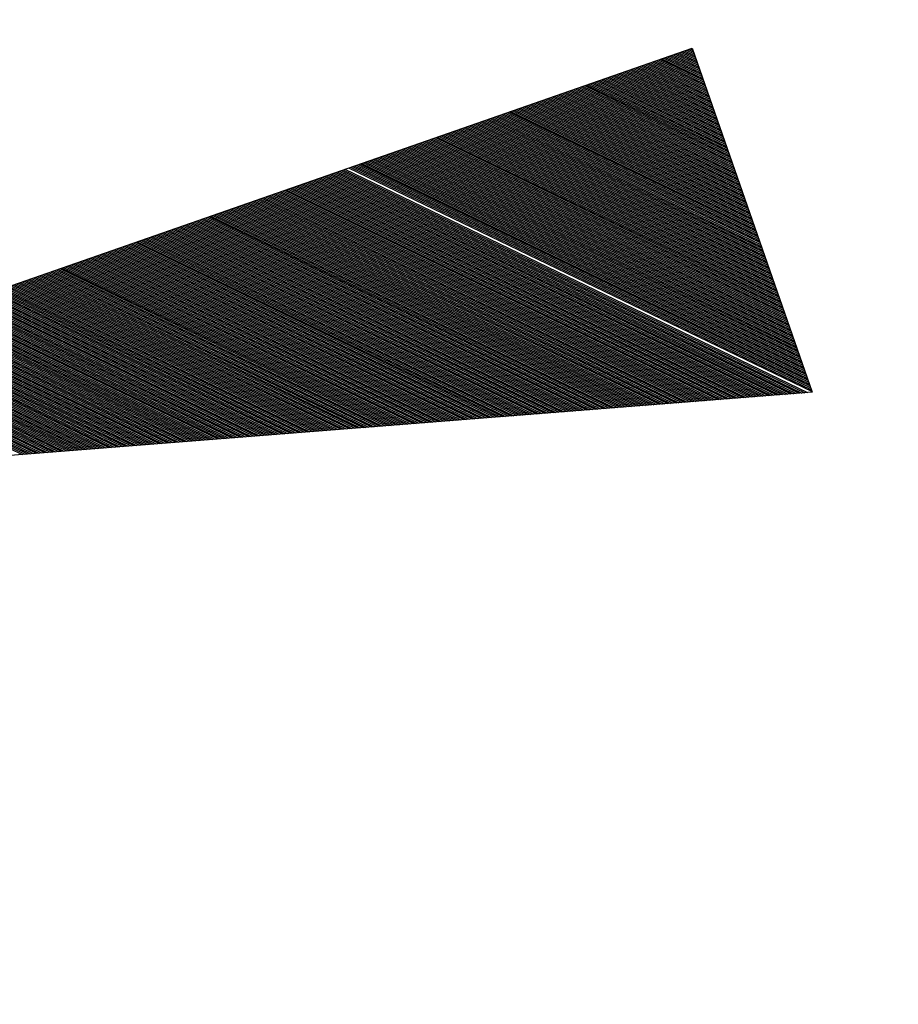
# Model space of a CAD drawing. Extents: x 447045 to 447634, y 442020 to 443192.
# Tile 74 of 82: x 447230.71 to 447234.6, y 443137.68 to 443142.04. Entities that reach past the tile are written whole.
import ezdxf

# ---------------------------------------------------------------- set-up
doc = ezdxf.new("R2010")
doc.units = 0
doc.header["$LTSCALE"] = 2
doc.header["$MEASUREMENT"] = 0
doc.linetypes.add('AUSGEZOGEN', pattern=[0])
doc.layers.get('0').update_dxf_attribs({"linetype": 'AUSGEZOGEN'})
for name, color, linetype in [('FBRTOP', 250, 'AUSGEZOGEN'), ('GEF', 1, 'AUSGEZOGEN'), ('SCHLITZRINNE', 200, 'AUSGEZOGEN')]:
    doc.layers.add(name, color=color, linetype=linetype)

# ---------------------------------------------------------------- blocks, each defined once
blk = doc.blocks.new('*X13')
at = {"color": 0}
for p, q in [((725.8266378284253, 193.8436898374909), (727.4358795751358, 195.4529315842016)), ((725.8266378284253, 193.8525286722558), (727.4270407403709, 195.4529315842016)), ((725.8266378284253, 193.8613675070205), (727.4182019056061, 195.4529315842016)), ((725.8266378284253, 193.8702063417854), (727.4093630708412, 195.4529315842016)), ((725.8266378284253, 193.8790451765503), (727.4005242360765, 195.4529315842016)), ((725.8266378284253, 193.8878840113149), (727.3916854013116, 195.4529315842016)), ((725.8266378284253, 193.89672284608), (727.3828465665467, 195.4529315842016)), ((725.8266378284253, 193.9055616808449), (727.374007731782, 195.4529315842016)), ((725.8266378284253, 193.9144005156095), (727.365168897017, 195.4529315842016)), ((725.8266378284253, 193.9232393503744), (727.3563300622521, 195.4529315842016)), ((725.8266378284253, 193.9320781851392), (727.3474912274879, 195.4529315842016)), ((725.8266378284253, 193.9409170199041), (727.3386523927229, 195.4529315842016)), ((725.8266378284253, 193.949755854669), (727.3298135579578, 195.4529315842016)), ((725.8266378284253, 193.9585946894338), (727.3209747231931, 195.4529315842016)), ((725.8266378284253, 193.9674335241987), (727.3121358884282, 195.4529315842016)), ((725.8266378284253, 193.9762723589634), (727.3032970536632, 195.4529315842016)), ((725.8266378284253, 193.9851111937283), (727.2944582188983, 195.4529315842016)), ((725.8266378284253, 193.9939500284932), (727.2856193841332, 195.4529315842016)), ((725.8266378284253, 194.002788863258), (727.2767805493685, 195.4529315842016)), ((725.8266378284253, 194.0116276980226), (727.267941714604, 195.4529315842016)), ((725.8266378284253, 194.0204665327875), (727.2591028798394, 195.4529315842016)), ((725.8266378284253, 194.0293053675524), (727.2502640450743, 195.4529315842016)), ((725.8266378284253, 194.0381442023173), (727.2414252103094, 195.4529315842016)), ((725.8266378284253, 194.0469830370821), (727.2325863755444, 195.4529315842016)), ((725.8266378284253, 194.055821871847), (727.2237475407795, 195.4529315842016)), ((725.8266378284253, 194.0646607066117), (727.2149087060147, 195.4529315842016)), ((725.8266378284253, 194.0734995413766), (727.2060698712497, 195.4529315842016)), ((725.8266378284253, 194.0823383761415), (727.1972310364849, 195.4529315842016)), ((725.8266378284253, 194.0911772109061), (727.1883922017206, 195.4529315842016)), ((725.8266378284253, 194.1000160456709), (727.1795533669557, 195.4529315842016)), ((725.8266378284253, 194.1088548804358), (727.1707145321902, 195.4529315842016)), ((725.8266378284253, 194.1176937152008), (727.1618756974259, 195.4529315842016)), ((725.8266378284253, 194.1265325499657), (727.1530368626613, 195.4529315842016)), ((725.8266378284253, 194.1353713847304), (727.1441980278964, 195.4529315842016)), ((725.8266378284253, 194.1442102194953), (727.1353591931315, 195.4529315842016)), ((725.8266378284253, 194.15304905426), (727.1265203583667, 195.4529315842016)), ((725.8266378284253, 194.1618878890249), (727.1176815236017, 195.4529315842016)), ((725.8266378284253, 194.1707267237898), (727.1088426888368, 195.4529315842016)), ((725.8266378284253, 194.1795655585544), (727.1000038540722, 195.4529315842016)), ((725.8266378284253, 194.1884043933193), (727.0911650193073, 195.4529315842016)), ((725.8266378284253, 194.1972432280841), (727.0823261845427, 195.4529315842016)), ((725.8266378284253, 194.2060820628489), (727.0734873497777, 195.4529315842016)), ((725.8266378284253, 194.2149208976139), (727.0646485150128, 195.4529315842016)), ((725.8266378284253, 194.2237597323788), (727.055809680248, 195.4529315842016)), ((725.8266378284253, 194.2325985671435), (727.0469708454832, 195.4529315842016)), ((725.8266378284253, 194.2414374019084), (727.0381320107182, 195.4529315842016)), ((725.8266378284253, 194.2502762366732), (727.0292931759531, 195.4529315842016)), ((725.8266378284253, 194.2591150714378), (727.0204543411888, 195.4529315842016)), ((725.8266378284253, 194.2679539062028), (727.0116155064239, 195.4529315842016)), ((725.8266378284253, 194.2767927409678), (727.0027766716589, 195.4529315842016)), ((725.8266378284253, 194.2856315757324), (726.9939378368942, 195.4529315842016)), ((725.8266378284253, 194.2944704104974), (726.9850990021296, 195.4529315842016)), ((725.8266378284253, 194.3033092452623), (726.9762601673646, 195.4529315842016)), ((725.8266378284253, 194.312148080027), (726.9674213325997, 195.4529315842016)), ((725.8266378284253, 194.3209869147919), (726.9585824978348, 195.4529315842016)), ((725.8266378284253, 194.3298257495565), (726.9497436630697, 195.4529315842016)), ((725.8266378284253, 194.3386645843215), (726.9409048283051, 195.4529315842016)), ((725.8266378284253, 194.3475034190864), (726.93206599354, 195.4529315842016)), ((725.8266378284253, 194.3563422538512), (726.9232271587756, 195.4529315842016)), ((725.8266378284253, 194.3651810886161), (726.9143883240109, 195.4529315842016)), ((725.8266378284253, 194.3740199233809), (726.9055494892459, 195.4529315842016)), ((725.8266378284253, 194.3828587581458), (726.8967106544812, 195.4529315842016)), ((725.8266378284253, 194.3916975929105), (726.8878718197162, 195.4529315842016)), ((725.8266378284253, 194.4005364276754), (726.8790329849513, 195.4529315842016)), ((725.8266378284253, 194.4093752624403), (726.8701941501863, 195.4529315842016)), ((725.8266378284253, 194.4182140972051), (726.8613553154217, 195.4529315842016)), ((725.8266378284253, 194.4270529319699), (726.8525164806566, 195.4529315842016)), ((725.8266378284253, 194.4358917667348), (726.8436776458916, 195.4529315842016)), ((725.8266378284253, 194.4447306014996), (726.834838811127, 195.4529315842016)), ((725.8266378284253, 194.4535694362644), (726.8259999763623, 195.4529315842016)), ((725.8266378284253, 194.4624082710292), (726.8171611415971, 195.4529315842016)), ((725.8266378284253, 194.4712471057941), (726.8083223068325, 195.4529315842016)), ((725.8266378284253, 194.4800859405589), (726.799483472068, 195.4529315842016)), ((725.8266378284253, 194.4889247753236), (726.790644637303, 195.4529315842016)), ((725.8266378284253, 194.4977636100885), (726.7818058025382, 195.4529315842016)), ((725.8266378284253, 194.5066024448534), (726.7729669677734, 195.4529315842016)), ((725.8266378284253, 194.5154412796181), (726.7641281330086, 195.4529315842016)), ((725.8266378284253, 194.524280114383), (726.7552892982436, 195.4529315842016)), ((725.8266378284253, 194.5331189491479), (726.7464504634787, 195.4529315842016)), ((725.8266378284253, 194.5419577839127), (726.7376116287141, 195.4529315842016)), ((725.8266378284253, 194.5507966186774), (726.7287727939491, 195.4529315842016)), ((725.8266378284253, 194.5596354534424), (726.7199339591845, 195.4529315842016)), ((725.8266378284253, 194.568474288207), (726.7110951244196, 195.4529315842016)), ((725.8266378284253, 194.5773131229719), (726.7022562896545, 195.4529315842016)), ((725.8266378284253, 194.5861519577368), (726.6934174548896, 195.4529315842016)), ((725.8266378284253, 194.5949907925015), (726.6845786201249, 195.4529315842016)), ((725.8266378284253, 194.6038296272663), (726.6757397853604, 195.4529315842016)), ((725.8266378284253, 194.6126684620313), (726.6669009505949, 195.4529315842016)), ((725.8266378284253, 194.6215072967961), (726.6580621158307, 195.4529315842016)), ((725.8266378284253, 194.630346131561), (726.6492232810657, 195.4529315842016)), ((725.8266378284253, 194.6391849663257), (726.6403844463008, 195.4529315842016)), ((725.8266378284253, 194.6480238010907), (726.6315456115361, 195.4529315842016)), ((725.8266378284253, 194.6568626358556), (726.6227067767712, 195.4529315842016)), ((725.8266378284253, 194.6657014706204), (726.6138679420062, 195.4529315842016)), ((725.8266378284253, 194.6745403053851), (726.6050291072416, 195.4529315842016)), ((725.8266378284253, 194.6833791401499), (726.5961902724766, 195.4529315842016)), ((725.8266378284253, 194.6922179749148), (726.587351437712, 195.4529315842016)), ((725.8266378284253, 194.7010568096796), (726.578512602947, 195.4529315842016)), ((725.8266378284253, 194.7098956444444), (726.569673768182, 195.4529315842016)), ((725.8266378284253, 194.7187344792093), (726.5608349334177, 195.4529315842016)), ((725.8266378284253, 194.727573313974), (726.5519960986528, 195.4529315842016)), ((725.8266378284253, 194.7364121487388), (726.5431572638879, 195.4529315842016)), ((725.8266378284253, 194.7452509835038), (726.5343184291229, 195.4529315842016)), ((725.8266378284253, 194.7540898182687), (726.5254795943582, 195.4529315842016)), ((725.8266378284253, 194.7629286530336), (726.5166407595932, 195.4529315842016)), ((725.8266378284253, 194.7717674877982), (726.5078019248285, 195.4529315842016)), ((725.8266378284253, 194.7806063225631), (726.4989630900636, 195.4529315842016)), ((725.8266378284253, 194.789445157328), (726.4901242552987, 195.4529315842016)), ((725.8266378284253, 194.7982839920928), (726.481285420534, 195.4529315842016)), ((725.8266378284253, 194.8071228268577), (726.4724465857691, 195.4529315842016)), ((725.8266378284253, 194.8159616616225), (726.4636077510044, 195.4529315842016)), ((725.8266378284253, 194.8248004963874), (726.4547689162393, 195.4529315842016)), ((725.8266378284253, 194.8336393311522), (726.4459300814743, 195.4529315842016)), ((725.8266378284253, 194.842478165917), (726.4370912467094, 195.4529315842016)), ((725.8266378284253, 194.8513170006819), (726.4282524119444, 195.4529315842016)), ((725.8266378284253, 194.8601558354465), (726.4194135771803, 195.4529315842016)), ((725.8266378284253, 194.8689946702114), (726.4105747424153, 195.4529315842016)), ((725.8266378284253, 194.8778335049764), (726.4017359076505, 195.4529315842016)), ((725.8266378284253, 194.8866723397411), (726.3928970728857, 195.4529315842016)), ((725.8266378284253, 194.895511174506), (726.3840582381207, 195.4529315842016)), ((725.8266378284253, 194.9043500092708), (726.375219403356, 195.4529315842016)), ((725.8266378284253, 194.9131888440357), (726.366380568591, 195.4529315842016)), ((725.8266378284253, 194.9220276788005), (726.3575417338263, 195.4529315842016)), ((725.8266378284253, 194.9308665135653), (726.3487028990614, 195.4529315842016)), ((725.8266378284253, 194.9397053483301), (726.3398640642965, 195.4529315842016)), ((725.8266378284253, 194.948544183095), (726.3310252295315, 195.4529315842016)), ((725.8266378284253, 194.9573830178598), (726.3221863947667, 195.4529315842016)), ((725.8266378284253, 194.9662218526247), (726.3133475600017, 195.4529315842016)), ((725.8266378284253, 194.9750606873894), (726.3045087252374, 195.4529315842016)), ((725.8266378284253, 194.9838995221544), (726.2956698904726, 195.4529315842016)), ((725.8266378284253, 194.9927383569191), (726.2868310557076, 195.4529315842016)), ((725.8266378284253, 195.001577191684), (726.2779922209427, 195.4529315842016)), ((725.8266378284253, 195.0104160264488), (726.2691533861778, 195.4529315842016)), ((725.8266378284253, 195.0192548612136), (726.2603145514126, 195.4529315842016)), ((725.8266378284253, 195.0280936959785), (726.251475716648, 195.4529315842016)), ((725.8266378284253, 195.0369325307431), (726.2426368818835, 195.4529315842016)), ((725.8266378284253, 195.045771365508), (726.2337980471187, 195.4529315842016)), ((725.8266378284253, 195.054610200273), (726.2249592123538, 195.4529315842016)), ((725.8266378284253, 195.0634490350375), (726.2161203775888, 195.4529315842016)), ((725.8266378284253, 195.0722878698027), (726.2072815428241, 195.4529315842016)), ((725.8266378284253, 195.0811267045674), (726.1984427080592, 195.4529315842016)), ((725.8266378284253, 195.0899655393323), (726.1896038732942, 195.4529315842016)), ((725.8266378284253, 195.0988043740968), (726.1807650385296, 195.4529315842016)), ((725.8266378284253, 195.1076432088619), (726.1719262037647, 195.4529315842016)), ((725.8266378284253, 195.1164820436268), (726.163087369, 195.4529315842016)), ((725.8266378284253, 195.1253208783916), (726.1542485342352, 195.4529315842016)), ((725.8266378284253, 195.1341597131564), (726.1454096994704, 195.4529315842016)), ((725.8266378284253, 195.1429985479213), (726.1365708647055, 195.4529315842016)), ((725.8266378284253, 195.151837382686), (726.1277320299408, 195.4529315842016)), ((725.8266378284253, 195.1606762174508), (726.1188931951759, 195.4529315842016)), ((725.8266378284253, 195.1695150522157), (726.110054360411, 195.4529315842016)), ((725.8266378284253, 195.1783538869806), (726.1012155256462, 195.4529315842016)), ((725.8266378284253, 195.1871927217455), (726.0923766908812, 195.4529315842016)), ((725.8266378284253, 195.1960315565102), (726.0835378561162, 195.4529315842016)), ((725.8266378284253, 195.2048703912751), (726.0746990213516, 195.4529315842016)), ((725.8266378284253, 195.2137092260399), (726.0658601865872, 195.4529315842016)), ((725.8266378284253, 195.2225480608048), (726.0570213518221, 195.4529315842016)), ((725.8266378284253, 195.2313868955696), (726.0481825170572, 195.4529315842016)), ((725.8266378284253, 195.2402257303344), (726.0393436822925, 195.4529315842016)), ((725.8266378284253, 195.2490645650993), (726.0305048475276, 195.4529315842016)), ((725.8266378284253, 195.257903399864), (726.0216660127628, 195.4529315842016)), ((725.8266378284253, 195.2667422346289), (726.0128271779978, 195.4529315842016)), ((725.8266378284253, 195.2755810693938), (726.0039883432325, 195.4529315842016)), ((725.8266378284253, 195.2844199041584), (725.9951495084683, 195.4529315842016)), ((725.8266378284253, 195.2932587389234), (725.9863106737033, 195.4529315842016)), ((725.8266378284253, 195.3020975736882), (725.9774718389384, 195.4529315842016)), ((725.8266378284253, 195.3109364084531), (725.9686330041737, 195.4529315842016)), ((725.8266378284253, 195.319775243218), (725.9597941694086, 195.4529315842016)), ((725.8266378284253, 195.3286140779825), (725.950955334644, 195.4529315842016)), ((725.8266378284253, 195.3374529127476), (725.942116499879, 195.4529315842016)), ((725.8266378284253, 195.3462917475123), (725.9332776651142, 195.4529315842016)), ((725.8266378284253, 195.3551305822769), (725.9244388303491, 195.4529315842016)), ((725.8266378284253, 195.3639694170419), (725.9155999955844, 195.4529315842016)), ((725.8266378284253, 195.3728082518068), (725.9067611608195, 195.4529315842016)), ((725.8266378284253, 195.3816470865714), (725.8979223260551, 195.4529315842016)), ((725.8266378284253, 195.3904859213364), (725.8890834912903, 195.4529315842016)), ((725.8266378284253, 195.3993247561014), (725.8802446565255, 195.4529315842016)), ((725.8266378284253, 195.4081635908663), (725.8714058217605, 195.4529315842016)), ((725.8266378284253, 195.4170024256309), (725.8625669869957, 195.4529315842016)), ((725.8266378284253, 195.4258412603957), (725.8537281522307, 195.4529315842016)), ((725.8266378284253, 195.4346800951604), (725.8448893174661, 195.4529315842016)), ((725.8266378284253, 195.4435189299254), (725.8360504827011, 195.4529315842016)), ((725.8266378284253, 193.8260121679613), (727.4332785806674, 195.4326529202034)), ((725.8266378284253, 193.8171733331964), (727.4301253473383, 195.4206608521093)), ((725.8266378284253, 193.8083344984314), (727.4269721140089, 195.4086687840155)), ((725.8266378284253, 193.7994956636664), (727.4238188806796, 195.3966767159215)), ((725.8266378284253, 193.790656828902), (727.4206656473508, 195.3846846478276)), ((725.8266378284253, 193.7818179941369), (727.4175124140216, 195.3726925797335)), ((725.8266378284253, 193.7729791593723), (727.4143591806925, 195.3607005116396)), ((725.8266378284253, 193.7641403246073), (727.4112059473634, 195.3487084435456)), ((725.8266378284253, 193.7553014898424), (727.4080527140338, 195.3367163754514)), ((725.8266378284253, 193.7464626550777), (727.4048994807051, 195.3247243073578)), ((725.8266378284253, 193.7376238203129), (727.401746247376, 195.3127322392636)), ((725.8266378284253, 193.7287849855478), (727.3985930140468, 195.3007401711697)), ((725.8266378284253, 193.7199461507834), (727.3954397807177, 195.2887481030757)), ((725.8266378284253, 193.7111073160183), (727.3922865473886, 195.2767560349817)), ((725.8266378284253, 193.7022684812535), (727.3891333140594, 195.2647639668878)), ((725.8266378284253, 193.6934296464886), (727.3859800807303, 195.2527718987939)), ((725.8266378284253, 193.684590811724), (727.3828268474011, 195.2407798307)), ((725.8266378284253, 193.6757519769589), (727.3796736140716, 195.228787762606)), ((725.8266378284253, 193.6669131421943), (727.3765203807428, 195.2167956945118)), ((725.8266378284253, 193.6580743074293), (727.3733671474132, 195.204803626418)), ((725.8266378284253, 193.6492354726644), (727.3702139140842, 195.192811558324)), ((725.8266378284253, 193.6403966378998), (727.3670606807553, 195.1808194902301)), ((725.8266378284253, 193.6315578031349), (727.3639074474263, 195.1688274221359)), ((725.8266378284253, 193.62271896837), (727.3607542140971, 195.1568353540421)), ((725.8266378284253, 193.6138801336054), (727.357600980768, 195.144843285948)), ((725.8266378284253, 193.6050412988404), (727.3544477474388, 195.132851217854)), ((725.8266378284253, 193.5962024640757), (727.3512945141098, 195.1208591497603)), ((725.8266378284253, 193.5873636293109), (727.3481412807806, 195.1088670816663)), ((725.8266378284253, 193.578524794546), (727.3449880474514, 195.0968750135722)), ((725.8266378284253, 193.5696859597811), (727.3418348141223, 195.0848829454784)), ((725.8266378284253, 193.5608471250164), (727.3386815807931, 195.0728908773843)), ((725.8266378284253, 193.5520082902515), (727.3355283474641, 195.0608988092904)), ((725.8266378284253, 193.5431694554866), (727.3323751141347, 195.0489067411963)), ((725.8266378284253, 193.5343306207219), (727.3292218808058, 195.0369146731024)), ((725.8266378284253, 193.5254917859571), (727.3260686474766, 195.0249226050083)), ((725.8266378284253, 193.5166529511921), (727.3229154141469, 195.0129305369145)), ((725.8266378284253, 193.5078141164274), (727.3197621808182, 195.0009384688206)), ((725.8266378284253, 193.4989752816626), (727.3166089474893, 194.9889464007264)), ((725.8266378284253, 193.4901364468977), (727.3134557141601, 194.9769543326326)), ((725.8266378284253, 193.4812976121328), (727.3103024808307, 194.9649622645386)), ((725.8266378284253, 193.472458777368), (727.3071492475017, 194.9529701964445)), ((725.8266378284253, 193.4636199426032), (727.3039960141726, 194.9409781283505)), ((725.8266378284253, 193.4547811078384), (727.3008427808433, 194.9289860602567)), ((725.8266378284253, 193.4459422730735), (727.2976895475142, 194.9169939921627)), ((725.8266378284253, 193.4371034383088), (727.294536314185, 194.9050019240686)), ((725.8266378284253, 193.4282646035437), (727.2913830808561, 194.8930098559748)), ((725.8266378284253, 193.4194257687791), (727.2882298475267, 194.8810177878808)), ((725.8266378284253, 193.4105869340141), (727.2850766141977, 194.8690257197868)), ((725.8266378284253, 193.4017480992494), (727.2819233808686, 194.8570336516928)), ((725.8266378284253, 193.3929092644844), (727.2787701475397, 194.845041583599)), ((725.8266378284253, 193.3840704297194), (727.2756169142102, 194.8330495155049)), ((725.8266378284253, 193.3752315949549), (727.2724636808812, 194.8210574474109)), ((725.8266378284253, 193.3663927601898), (727.2693104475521, 194.809065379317)), ((725.8266378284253, 193.3575539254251), (727.2661572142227, 194.7970733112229)), ((725.8266378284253, 193.3487150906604), (727.2630039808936, 194.785081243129)), ((725.8266378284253, 193.3398762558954), (727.2598507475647, 194.7730891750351)), ((725.8266378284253, 193.3310374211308), (727.2566975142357, 194.7610971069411)), ((725.8266378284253, 193.3221985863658), (727.2535442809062, 194.7491050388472)), ((725.8266378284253, 193.3133597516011), (727.2503910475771, 194.737112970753)), ((725.8266378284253, 193.3045209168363), (727.2472378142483, 194.7251209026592)), ((725.8266378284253, 193.2956820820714), (727.2440845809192, 194.713128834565)), ((725.8266378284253, 193.2868432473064), (727.2409313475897, 194.7011367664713)), ((725.8266378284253, 193.2780044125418), (727.2377781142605, 194.6891446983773)), ((725.8266378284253, 193.2691655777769), (727.2346248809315, 194.6771526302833)), ((725.8266378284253, 193.2603267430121), (727.2314716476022, 194.6651605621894)), ((725.8266378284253, 193.2514879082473), (727.2283184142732, 194.6531684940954)), ((725.8266378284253, 193.2426490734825), (727.225165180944, 194.6411764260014)), ((725.8266378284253, 193.2338102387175), (727.2220119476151, 194.6291843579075)), ((725.8266378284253, 193.2249714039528), (727.218858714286, 194.6171922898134)), ((725.8266378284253, 193.216132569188), (727.2157054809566, 194.6052002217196)), ((725.8266378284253, 193.2072937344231), (727.2125522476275, 194.5932081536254)), ((725.8266378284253, 193.1984548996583), (727.2093990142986, 194.5812160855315)), ((725.8266378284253, 193.1896160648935), (727.2062457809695, 194.5692240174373)), ((725.8266378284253, 193.1807772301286), (727.20309254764, 194.5572319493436)), ((725.8266378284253, 193.1719383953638), (727.1999393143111, 194.5452398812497)), ((725.8266378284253, 193.163099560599), (727.196786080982, 194.5332478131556)), ((725.8266378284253, 193.1542607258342), (727.1936328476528, 194.5212557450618)), ((725.8266378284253, 193.1454218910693), (727.1904796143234, 194.5092636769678)), ((725.8266378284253, 193.1365830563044), (727.1873263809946, 194.4972716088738)), ((725.8266378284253, 193.1277442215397), (727.1841731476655, 194.4852795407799)), ((725.8266378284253, 193.1189053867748), (727.1810199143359, 194.4732874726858)), ((725.8266378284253, 193.11006655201), (727.1778666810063, 194.4612954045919)), ((725.8266378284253, 193.1012277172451), (727.1747134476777, 194.4493033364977)), ((725.8266378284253, 193.0923888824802), (727.1715602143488, 194.4373112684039)), ((725.8266378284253, 193.0835500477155), (727.1684069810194, 194.42531920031)), ((725.8266378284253, 193.0747112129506), (727.1652537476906, 194.413327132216)), ((725.8266378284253, 193.0658723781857), (727.1621005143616, 194.401335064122)), ((725.8266378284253, 193.0570335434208), (727.1589472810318, 194.3893429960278)), ((725.8266378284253, 193.048194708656), (727.1557940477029, 194.3773509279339)), ((725.8266378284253, 193.0393558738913), (727.1526408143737, 194.3653588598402)), ((725.8266378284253, 193.0305170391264), (727.149487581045, 194.3533667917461)), ((725.8266378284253, 193.0216782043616), (727.1463343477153, 194.3413747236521)), ((725.8266378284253, 193.0128393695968), (727.1431811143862, 194.329382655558)), ((725.8266378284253, 193.0040005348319), (727.1400278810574, 194.3173905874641)), ((725.8266378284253, 192.995161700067), (727.1368746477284, 194.3053985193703)), ((725.8266378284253, 192.9863228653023), (727.1337214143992, 194.2934064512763)), ((725.8266378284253, 192.9774840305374), (727.1305681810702, 194.2814143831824)), ((725.8266378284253, 192.9686451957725), (727.1274149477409, 194.2694223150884)), ((725.8266378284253, 192.9598063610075), (727.1242617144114, 194.2574302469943)), ((725.8266378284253, 192.9509675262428), (727.1211084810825, 194.2454381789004)), ((725.8266378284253, 192.9421286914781), (727.1179552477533, 194.2334461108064)), ((725.8266378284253, 192.9332898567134), (727.1148020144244, 194.2214540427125)), ((725.8266378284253, 192.9244510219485), (727.1116487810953, 194.2094619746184)), ((725.8266378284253, 192.9156121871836), (727.1084955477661, 194.1974699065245)), ((725.8266378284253, 192.9067733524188), (727.1053423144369, 194.1854778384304)), ((725.8266378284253, 192.8979345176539), (727.1021890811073, 194.1734857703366)), ((725.8266378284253, 192.889095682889), (727.0990358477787, 194.1614937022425)), ((725.8266378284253, 192.8802568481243), (727.0958826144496, 194.1495016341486)), ((725.8266378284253, 192.8714180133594), (727.0927293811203, 194.1375095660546)), ((725.8266378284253, 192.8625791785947), (727.0895761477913, 194.1255174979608)), ((725.8266378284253, 192.8537403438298), (727.0864229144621, 194.1135254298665)), ((725.8266378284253, 192.8449015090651), (727.0832696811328, 194.1015333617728)), ((725.8266378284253, 192.8360626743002), (727.0801164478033, 194.0895412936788)), ((725.8266378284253, 192.8272238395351), (727.0769632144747, 194.0775492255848)), ((725.8266378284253, 192.8183850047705), (727.0738099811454, 194.0655571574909)), ((725.8266378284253, 192.8095461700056), (727.0706567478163, 194.0535650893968)), ((725.8266378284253, 192.8007073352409), (727.067503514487, 194.0415730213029)), ((725.8266378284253, 192.791868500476), (727.0643502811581, 194.029580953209)), ((725.8266378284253, 192.7830296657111), (727.0611970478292, 194.0175888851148)), ((725.8266378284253, 192.7741908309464), (727.0580438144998, 194.005596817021)), ((725.8266378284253, 192.7653519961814), (727.0548905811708, 193.9936047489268)), ((725.8266378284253, 192.7565131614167), (727.0517373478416, 193.9816126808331)), ((725.8266378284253, 192.7476743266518), (727.0485841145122, 193.9696206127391)), ((725.8266378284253, 192.738835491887), (727.045430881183, 193.9576285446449)), ((725.8266378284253, 192.7299966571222), (727.0422776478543, 193.945636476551)), ((725.8266378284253, 192.7211578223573), (727.0391244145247, 193.9336444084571)), ((725.8266378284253, 192.7123189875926), (727.0359711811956, 193.9216523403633)), ((725.8266378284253, 192.7034801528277), (727.0328179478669, 193.9096602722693)), ((725.8266378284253, 192.6946413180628), (727.0296647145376, 193.8976682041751)), ((725.8266378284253, 192.6858024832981), (727.0265114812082, 193.8856761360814)), ((725.8266378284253, 192.6769636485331), (727.0233582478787, 193.8736840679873)), ((725.8266378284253, 192.6681248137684), (727.0202050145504, 193.8616919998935)), ((725.8266378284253, 192.6592859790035), (727.0170517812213, 193.8496999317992)), ((725.8266378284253, 192.6504471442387), (727.0138985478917, 193.8377078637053)), ((725.8266378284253, 192.6416083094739), (727.0107453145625, 193.8257157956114)), ((725.8266378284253, 192.6327694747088), (727.0075920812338, 193.8137237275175)), ((725.8266378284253, 192.6239306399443), (727.004438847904, 193.8017316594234)), ((725.8266378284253, 192.6150918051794), (727.0012856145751, 193.7897395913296)), ((725.8266378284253, 192.6062529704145), (726.9981323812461, 193.7777475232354)), ((725.8266378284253, 192.5974141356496), (726.9949791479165, 193.7657554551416)), ((725.8266378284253, 192.5885753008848), (726.9918259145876, 193.7537633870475)), ((725.8266378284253, 192.5797364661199), (726.988672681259, 193.7417713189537)), ((725.8266378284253, 192.5708976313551), (726.9855194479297, 193.7297792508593)), ((725.8266378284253, 192.5620587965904), (726.9823662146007, 193.7177871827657)), ((725.8266378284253, 192.5532199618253), (726.9792129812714, 193.7057951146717)), ((725.8266378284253, 192.5443811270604), (726.9760597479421, 193.6938030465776)), ((725.8266378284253, 192.5355422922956), (726.9729065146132, 193.6818109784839)), ((725.8266378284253, 192.526703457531), (726.969753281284, 193.6698189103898)), ((725.8266378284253, 192.517864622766), (726.9666000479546, 193.6578268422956)), ((725.8266378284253, 192.5090257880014), (726.9634468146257, 193.645834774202)), ((725.8266378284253, 192.5001869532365), (726.9602935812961, 193.6338427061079)), ((725.8266378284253, 192.4913481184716), (726.9571403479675, 193.6218506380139)), ((725.8266378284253, 192.4825092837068), (726.9539871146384, 193.6098585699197)), ((725.8266378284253, 192.4736704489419), (726.9508338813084, 193.5978665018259)), ((725.8266378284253, 192.464831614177), (726.9476806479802, 193.5858744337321)), ((725.8266378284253, 192.4559927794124), (726.9445274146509, 193.573882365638)), ((725.8266378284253, 192.4471539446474), (726.9413741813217, 193.561890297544)), ((725.8266378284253, 192.4383151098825), (726.9382209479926, 193.5498982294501)), ((725.8266378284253, 192.4294762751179), (726.9350677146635, 193.5379061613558)), ((725.8266378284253, 192.420637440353), (726.931914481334, 193.5259140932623)), ((725.8266378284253, 192.4117986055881), (726.9287612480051, 193.513922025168)), ((725.8266378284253, 192.4029597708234), (726.925608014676, 193.5019299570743)), ((725.8266378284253, 192.3941209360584), (726.9224547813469, 193.4899378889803)), ((725.8266378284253, 192.3852821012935), (726.9193015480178, 193.4779458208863)), ((725.8266378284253, 192.3764432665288), (726.9161483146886, 193.4659537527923)), ((725.8266378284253, 192.3676044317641), (726.9129950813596, 193.4539616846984)), ((725.8266378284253, 192.3587655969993), (726.9098418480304, 193.4419696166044)), ((725.8266378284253, 192.3499267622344), (726.9066886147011, 193.4299775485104)), ((725.8266378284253, 192.3410879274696), (726.9035353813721, 193.4179854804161)), ((725.8266378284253, 192.3322490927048), (726.900382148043, 193.4059934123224)), ((725.8266378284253, 192.3234102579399), (726.8972289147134, 193.3940013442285)), ((725.8266378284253, 192.314571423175), (726.8940756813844, 193.3820092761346)), ((725.8266378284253, 192.3057325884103), (726.8909224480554, 193.3700172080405)), ((725.8266378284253, 192.2968937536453), (726.8877692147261, 193.3580251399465)), ((725.8266378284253, 192.2880549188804), (726.8846159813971, 193.3460330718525)), ((725.8266378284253, 192.2792160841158), (726.8814627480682, 193.3340410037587)), ((725.8266378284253, 192.2703772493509), (726.878309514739, 193.3220489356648)), ((725.8266378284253, 192.2615384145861), (726.8751562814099, 193.3100568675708)), ((725.8266378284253, 192.2526995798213), (726.8720030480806, 193.2980647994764)), ((725.8266378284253, 192.2438607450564), (726.8688498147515, 193.2860727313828)), ((725.8266378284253, 192.2350219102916), (726.8656965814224, 193.2740806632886)), ((725.8266378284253, 192.2261830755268), (726.8625433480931, 193.2620885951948)), ((725.8266378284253, 192.2173442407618), (726.8593901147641, 193.2500965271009)), ((725.8266378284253, 192.2085054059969), (726.8562368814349, 193.2381044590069)), ((725.8266378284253, 192.1996665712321), (726.8530836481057, 193.2261123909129)), ((725.8266378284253, 192.1908277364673), (726.8499304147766, 193.2141203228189)), ((725.8266378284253, 192.1819889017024), (726.8467771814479, 193.202128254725)), ((725.8266378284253, 192.1731500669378), (726.8436239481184, 193.1901361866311)), ((725.8266378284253, 192.1643112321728), (726.8404707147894, 193.1781441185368)), ((725.8266378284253, 192.1554723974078), (726.8373174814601, 193.1661520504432)), ((725.8266378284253, 192.1466335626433), (726.834164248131, 193.1541599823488)), ((725.8266378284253, 192.1377947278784), (726.8310110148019, 193.1421679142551)), ((725.8266378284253, 192.1289558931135), (726.8278577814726, 193.1301758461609)), ((725.8266378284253, 192.1201170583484), (726.8247045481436, 193.1181837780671)), ((725.8266378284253, 192.1112782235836), (726.8215513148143, 193.1061917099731)), ((725.8266378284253, 192.1024393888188), (726.8183980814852, 193.0941996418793)), ((725.8266378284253, 192.0936005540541), (726.815244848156, 193.0822075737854)), ((725.8266378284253, 192.0847617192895), (726.8120916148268, 193.0702155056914)), ((725.8266378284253, 192.0759228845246), (726.8089383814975, 193.0582234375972)), ((725.8266378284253, 192.0670840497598), (726.8057851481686, 193.0462313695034)), ((725.8266378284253, 192.0582452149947), (726.8026319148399, 193.0342393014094)), ((725.8266378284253, 192.0494063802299), (726.7994786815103, 193.0222472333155)), ((725.8266378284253, 192.0405675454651), (726.796325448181, 193.0102551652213)), ((725.8266378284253, 192.0317287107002), (726.7931722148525, 192.9982630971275)), ((725.8266378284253, 192.0228898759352), (726.7900189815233, 192.9862710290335)), ((725.8266378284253, 192.0140510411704), (726.7868657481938, 192.9742789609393)), ((725.8266378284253, 192.0052122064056), (726.7837125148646, 192.9622868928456)), ((725.8266378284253, 191.9963733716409), (726.7805592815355, 192.9502948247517)), ((725.8266378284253, 191.9875345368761), (726.7774060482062, 192.9383027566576)), ((725.8266378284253, 191.9786957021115), (726.7742528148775, 192.9263106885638)), ((725.8266378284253, 191.9698568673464), (726.7710995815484, 192.9143186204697)), ((725.8266378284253, 191.9610180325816), (726.7679463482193, 192.9023265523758)), ((725.8266378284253, 191.9521791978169), (726.7647931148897, 192.8903344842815)), ((725.8266378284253, 191.9433403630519), (726.7616398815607, 192.8783424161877)), ((725.8266378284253, 191.9345015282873), (726.7584866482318, 192.8663503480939)), ((725.8266378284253, 191.9256626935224), (726.7553334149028, 192.8543582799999)), ((725.8266378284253, 191.9168238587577), (726.7521801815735, 192.842366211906)), ((725.8266378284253, 191.9079850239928), (726.7490269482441, 192.8303741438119)), ((725.8266378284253, 191.8991461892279), (726.7458737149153, 192.818382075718)), ((725.8266378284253, 191.890307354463), (726.7427204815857, 192.806390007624)), ((725.8266378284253, 191.8814685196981), (726.7395672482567, 192.79439793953)), ((725.8266378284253, 191.8726296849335), (726.7364140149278, 192.7824058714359)), ((725.8266378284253, 191.8637908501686), (726.7332607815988, 192.770413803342)), ((725.8266378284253, 191.8549520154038), (726.7301075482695, 192.7584217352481)), ((725.8266378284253, 191.846113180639), (726.7269543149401, 192.746429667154)), ((725.8266378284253, 191.8372743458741), (726.7238010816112, 192.7344375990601)), ((725.8266378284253, 191.8284355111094), (726.7206478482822, 192.7224455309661)), ((725.8266378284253, 191.8195966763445), (726.717494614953, 192.7104534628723)), ((725.8266378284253, 191.8107578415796), (726.7143413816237, 192.6984613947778)), ((725.8266378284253, 191.8019190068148), (726.7111881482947, 192.6864693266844)), ((725.8266378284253, 191.79308017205), (726.7080349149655, 192.6744772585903)), ((725.8266378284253, 191.784241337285), (726.7048816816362, 192.6624851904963)), ((725.8266378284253, 191.7754025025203), (726.7017284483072, 192.6504931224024)), ((725.8266378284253, 191.7665636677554), (726.6985752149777, 192.6385010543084)), ((725.8266378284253, 191.7577248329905), (726.695421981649, 192.6265089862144)), ((725.8266378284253, 191.7488859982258), (726.6922687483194, 192.6145169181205)), ((725.8266378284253, 191.7400471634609), (726.6891155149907, 192.6025248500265)), ((725.8266378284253, 191.7312083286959), (726.6859622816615, 192.5905327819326)), ((725.8266378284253, 191.7223694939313), (726.6828090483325, 192.5785407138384)), ((725.8266378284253, 191.7135306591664), (726.6796558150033, 192.5665486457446)), ((725.8266378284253, 191.7046918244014), (726.6765025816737, 192.5545565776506)), ((725.8266378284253, 191.6958529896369), (726.673349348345, 192.5425645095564)), ((725.8266378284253, 191.687014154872), (726.6701961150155, 192.5305724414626)), ((725.8266378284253, 191.6781753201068), (726.6670428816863, 192.5185803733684)), ((725.8266378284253, 191.6693364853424), (726.6638896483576, 192.5065883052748)), ((725.8266378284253, 191.6604976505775), (726.6607364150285, 192.4945962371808)), ((725.8266378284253, 191.6516588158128), (726.6575831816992, 192.4826041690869)), ((725.8266378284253, 191.6428199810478), (726.6544299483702, 192.4706121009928)), ((725.8266378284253, 191.6339811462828), (726.651276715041, 192.4586200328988)), ((725.8266378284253, 191.6251423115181), (726.648123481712, 192.446627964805)), ((725.8266378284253, 191.6163034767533), (726.6449702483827, 192.434635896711)), ((725.8266378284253, 191.6074646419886), (726.6418170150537, 192.4226438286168)), ((725.8266378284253, 191.5986258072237), (726.6386637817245, 192.410651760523)), ((725.8266378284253, 191.5897869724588), (726.6355105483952, 192.3986596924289)), ((725.8266378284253, 191.5809481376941), (726.6323573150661, 192.3866676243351)), ((725.8266378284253, 191.5721093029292), (726.629204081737, 192.3746755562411)), ((725.8266378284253, 191.5632704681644), (726.626050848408, 192.3626834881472)), ((725.8266378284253, 191.5544316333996), (726.6228976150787, 192.350691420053)), ((725.8266378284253, 191.5455927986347), (726.6197443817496, 192.338699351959)), ((725.8266378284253, 191.5367539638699), (726.6165911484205, 192.3267072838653)), ((725.8266378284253, 191.527915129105), (726.6134379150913, 192.3147152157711)), ((725.8266378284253, 191.5190762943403), (726.6102846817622, 192.3027231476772)), ((725.8266378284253, 191.5102374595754), (726.607131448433, 192.2907310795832)), ((725.8266378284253, 191.5013986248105), (726.6039782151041, 192.2787390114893)), ((725.8266378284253, 191.4925597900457), (726.6008249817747, 192.2667469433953)), ((725.8266378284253, 191.4837209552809), (726.5976717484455, 192.2547548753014)), ((725.8266378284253, 191.4748821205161), (726.5945185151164, 192.2427628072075)), ((725.8266378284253, 191.4660432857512), (726.5913652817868, 192.2307707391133)), ((725.8266378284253, 191.4572044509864), (726.5882120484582, 192.2187786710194)), ((725.8266378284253, 191.4483656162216), (726.585058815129, 192.2067866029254)), ((725.8266378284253, 191.4395267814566), (726.5819055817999, 192.1947945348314)), ((725.8266378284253, 191.430687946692), (726.5787523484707, 192.1828024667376)), ((725.8266378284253, 191.4218491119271), (726.5755991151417, 192.1708103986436)), ((725.8266378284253, 191.4130102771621), (726.5724458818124, 192.1588183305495)), ((725.8266378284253, 191.4041714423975), (726.5692926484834, 192.1468262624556)), ((725.8266378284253, 191.3953326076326), (726.5661394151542, 192.1348341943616)), ((725.8266378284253, 191.3864937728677), (726.562986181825, 192.1228421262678)), ((725.8266378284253, 191.3776549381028), (726.5598329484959, 192.1108500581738)), ((725.8266378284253, 191.368816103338), (726.5566797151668, 192.0988579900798)), ((725.8266378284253, 191.3599772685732), (726.5535264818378, 192.0868659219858)), ((725.8266378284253, 191.3511384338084), (726.5503732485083, 192.0748738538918)), ((725.8266378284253, 191.3422995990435), (726.5472200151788, 192.0628817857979))]:
    blk.add_line(p, q, dxfattribs=at)
blk = doc.blocks.new('GEF')
at = {"color": 0}
for p, q in [((0.0096909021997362, 0.0175038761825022), (0.0096909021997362, 6.148001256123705)), ((1.621663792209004, 6.148001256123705), (0.0096909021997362, 0.0175038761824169)), ((0.0096909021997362, 6.148001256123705), (1.621663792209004, 6.148001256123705))]:
    blk.add_line(p, q, dxfattribs=at)
blk.add_blockref('*X13', (-725.8169469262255, -189.3049303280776), dxfattribs=at)

msp = doc.modelspace()

# ---------------------------------------------------------------- hatches: boundary and pattern name
at = {"layer": 'SCHLITZRINNE'}
h = msp.add_hatch(dxfattribs=at)
h.set_pattern_fill('_USER', color=256, scale=1.5, angle=45, style=0, pattern_type=0)
h.set_pattern_definition([(324.6696951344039, (447346.8685199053, 442714.5348465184), (0.8674338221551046, 1.223747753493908), [])])
edge = h.paths.add_edge_path(flags=17)
edge.add_line((447346.0616195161, 442716.3032781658), (447346.6361901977, 442716.4005791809))
edge = h.paths.add_edge_path(flags=17)
edge.add_line((447346.8871195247, 442714.9188203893), (447346.3125488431, 442714.8215193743))
edge = h.paths.add_edge_path(flags=17)
edge.add_line((447346.3125488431, 442714.8215193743), (447346.0616195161, 442716.3032781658))
edge = h.paths.add_edge_path(flags=17)
edge.add_line((447346.6361901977, 442716.4005791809), (447346.8871195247, 442714.9188203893))
edge = h.paths.add_edge_path()
edge.add_arc((455543.1851194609, 444109.4959850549), 8314.175989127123, 189.6562417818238, 189.6840918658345)
edge.add_arc((393563.5535929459, 433546.012125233), 54559.20423759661, 9.665544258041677, 9.67045007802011, ccw=False)
edge.add_arc((464490.7175437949, 449190.249554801), 18280.39343786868, 199.2569880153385, 199.2725912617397)
edge.add_arc((438988.1613027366, 440271.6982763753), 8736.655536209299, 19.248465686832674, 19.281113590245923, ccw=False)
edge.add_arc((439684.884197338, 440514.9838708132), 7998.678116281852, 19.2238186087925, 19.248465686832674, ccw=False)
edge.add_arc((551443.6805055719, 479485.6081539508), 110359.837036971, 199.2238149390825, 199.2304511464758)
edge.add_arc((461591.9284848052, 448142.3628786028), 15198.20419267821, 199.2304511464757, 199.2954143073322)
edge.add_arc((434066.5644204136, 438505.5905611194), 13965.35264760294, 19.22764435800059, 19.29541436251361, ccw=False)
edge.add_arc((446515.3391800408, 442847.4484587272), 781.1301442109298, 18.874057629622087, 19.227644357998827, ccw=False)
edge.add_arc((443272.1578874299, 441738.6996315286), 4208.59989003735, 18.721726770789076, 18.874057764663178, ccw=False)
edge.add_arc((445875.7446372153, 442621.065670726), 1459.557549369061, 18.158793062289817, 18.72172677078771, ccw=False)
edge.add_arc((444728.6532720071, 442244.8351673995), 2666.772522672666, 17.742332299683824, 18.158793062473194, ccw=False)
edge.add_arc((445572.4217009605, 442514.803087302), 1780.867426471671, 17.477765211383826, 17.74233229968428, ccw=False)
edge.add_arc((445655.9223158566, 442541.0951066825), 1693.325305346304, 17.206445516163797, 17.477765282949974, ccw=False)
edge.add_arc((445949.7367177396, 442632.082078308), 1385.745182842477, 16.534274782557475, 17.206445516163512, ccw=False)
edge.add_arc((445777.9256488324, 442581.0775038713), 1564.967140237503, 15.901763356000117, 16.534274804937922, ccw=False)
edge.add_arc((444610.2498572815, 442248.4174516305), 2779.104473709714, 15.717077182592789, 15.901763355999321, ccw=False)
edge.add_arc((445469.3841440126, 442490.1855316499), 1886.600396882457, 15.492922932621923, 15.71707716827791, ccw=False)
edge.add_arc((444501.3018579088, 442221.8413207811), 2891.185847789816, 15.151693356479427, 15.49292293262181, ccw=False)
edge.add_arc((444653.0003013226, 442262.919567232), 2734.024020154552, 14.800793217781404, 15.15169336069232, ccw=False)
edge.add_arc((445305.3867260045, 442435.2971580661), 2059.248441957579, 14.553226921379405, 14.800793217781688, ccw=False)
edge.add_arc((445661.5778748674, 442527.7675625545), 1691.249922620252, 14.280051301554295, 14.55322700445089, ccw=False)
edge.add_arc((445825.2781955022, 442569.4335576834), 1522.330266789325, 13.754489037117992, 14.280051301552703, ccw=False)
edge.add_arc((444655.9725115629, 442283.2091768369), 2726.157571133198, 13.361751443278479, 13.754489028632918, ccw=False)
edge.add_arc((444873.7445731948, 442334.9361968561), 2502.326484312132, 13.156370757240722, 13.361751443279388, ccw=False)
edge.add_arc((445203.5665272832, 442412.0303197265), 2163.614179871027, 12.935498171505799, 13.156370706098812, ccw=False)
edge.add_arc((445591.1524972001, 442501.0521217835), 1765.936213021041, 12.36851844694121, 12.935498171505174, ccw=False)
edge.add_arc((445707.2559674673, 442526.5122554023), 1647.073964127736, 11.781436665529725, 12.368518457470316, ccw=False)
edge.add_arc((445429.9941138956, 442468.6829810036), 1930.302423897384, 11.594814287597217, 11.781436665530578, ccw=False)
edge.add_arc((442977.0603987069, 441965.3993853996), 4434.33480961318, 11.471684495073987, 11.59481397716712, ccw=False)
edge.add_arc((444371.6934236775, 442248.4229983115), 3011.273447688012, 11.050893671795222, 11.471684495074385, ccw=False)
edge.add_arc((446428.11335783, 442650.0465261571), 916.0015312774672, 10.287944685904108, 11.050893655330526, ccw=False)
edge.add_arc((445293.5438072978, 442444.106887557), 2069.110025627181, 9.832006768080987, 10.287944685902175, ccw=False)
edge.add_arc((438489.7745608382, 441264.9773509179), 8974.298105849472, 9.613081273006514, 9.832006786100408, ccw=False)
edge.add_arc((-516898.9809261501, 279448.6900894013), 977969.7495575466, 9.612262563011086, 9.613081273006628, ccw=False)
edge.add_arc((439111.8192036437, 441356.2794889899), 8345.741258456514, 9.603416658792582, 9.61227924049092, ccw=False)
edge.add_arc((371773.6318437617, 429962.7471930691), 76641.01236189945, 9.590854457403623, 9.603416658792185, ccw=False)
edge.add_arc((456011.6550815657, 444189.1683239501), 8789.8725663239, 189.5423691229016, 189.6519019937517)
edge.add_arc((455543.1851558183, 444109.4959913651), 8314.676026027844, 189.6519019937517, 189.6840918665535)
edge.add_arc((393564.9242098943, 433546.2457900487), 54557.31384556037, 9.66554402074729, 9.670449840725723, ccw=False)
edge.add_line((447347.776, 442706.232), (447348.2689023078, 442706.3159482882))
h = msp.add_hatch(dxfattribs=at)
h.set_pattern_fill('_USER', color=256, scale=1.5, angle=45, style=0, pattern_type=0)
h.set_pattern_definition([(334.2695901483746, (447234.5127272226, 443158.8401483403), (0.6512059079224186, 1.35127009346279), [])])
edge = h.paths.add_edge_path()
edge.add_arc((464490.7175438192, 449190.2495547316), 18279.89343786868, 199.256988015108, 199.2725912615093)
edge.add_arc((438988.2845204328, 440271.7413311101), 8737.025012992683, 19.253848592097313, 19.281113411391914, ccw=False)
edge.add_line((447233.134, 443161.2700000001), (447233.6060244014, 443161.4349028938))
edge.add_arc((464490.7175437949, 449190.249554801), 18280.39343786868, 199.2569880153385, 199.2725912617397)
edge.add_arc((438988.1613027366, 440271.6982763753), 8736.655536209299, 19.248465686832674, 19.281113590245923, ccw=False)
edge.add_arc((439684.884197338, 440514.9838708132), 7998.678116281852, 19.2238186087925, 19.248465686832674, ccw=False)
edge.add_arc((551443.6805055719, 479485.6081539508), 110359.837036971, 199.2238149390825, 199.2304511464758)
edge.add_arc((461591.9284848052, 448142.3628786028), 15198.20419267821, 199.2304511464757, 199.2954143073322)
edge.add_arc((434066.5644204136, 438505.5905611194), 13965.35264760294, 19.22764435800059, 19.29541436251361, ccw=False)
edge.add_arc((446515.3391800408, 442847.4484587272), 781.1301442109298, 18.874057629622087, 19.227644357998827, ccw=False)
edge.add_arc((443272.1578874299, 441738.6996315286), 4208.59989003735, 18.721726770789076, 18.874057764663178, ccw=False)
edge.add_arc((445875.7446372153, 442621.065670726), 1459.557549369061, 18.158793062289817, 18.72172677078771, ccw=False)
edge.add_arc((444728.6532720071, 442244.8351673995), 2666.772522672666, 17.742332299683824, 18.158793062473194, ccw=False)
edge.add_arc((445572.4217009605, 442514.803087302), 1780.867426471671, 17.477765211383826, 17.74233229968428, ccw=False)
edge.add_arc((445655.9223158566, 442541.0951066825), 1693.325305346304, 17.206445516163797, 17.477765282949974, ccw=False)
edge.add_arc((445949.7367177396, 442632.082078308), 1385.745182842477, 16.534274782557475, 17.206445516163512, ccw=False)
edge.add_arc((445777.9256488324, 442581.0775038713), 1564.967140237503, 15.901763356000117, 16.534274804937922, ccw=False)
edge.add_arc((444610.2498572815, 442248.4174516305), 2779.104473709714, 15.717077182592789, 15.901763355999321, ccw=False)
edge.add_arc((445469.3841440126, 442490.1855316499), 1886.600396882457, 15.492922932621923, 15.71707716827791, ccw=False)
edge.add_arc((444501.3018579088, 442221.8413207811), 2891.185847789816, 15.151693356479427, 15.49292293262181, ccw=False)
edge.add_arc((444653.0003013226, 442262.919567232), 2734.024020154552, 14.800793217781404, 15.15169336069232, ccw=False)
edge.add_arc((445305.3867260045, 442435.2971580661), 2059.248441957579, 14.553226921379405, 14.800793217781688, ccw=False)
edge.add_arc((445661.5778748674, 442527.7675625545), 1691.249922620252, 14.280051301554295, 14.55322700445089, ccw=False)
edge.add_arc((445825.2781955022, 442569.4335576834), 1522.330266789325, 13.754489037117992, 14.280051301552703, ccw=False)
edge.add_arc((444655.9725115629, 442283.2091768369), 2726.157571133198, 13.361751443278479, 13.754489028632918, ccw=False)
edge.add_arc((444873.7445731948, 442334.9361968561), 2502.326484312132, 13.156370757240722, 13.361751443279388, ccw=False)
edge.add_arc((445203.5665272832, 442412.0303197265), 2163.614179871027, 12.935498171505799, 13.156370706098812, ccw=False)
edge.add_arc((445591.1524972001, 442501.0521217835), 1765.936213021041, 12.36851844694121, 12.935498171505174, ccw=False)
edge.add_arc((445707.2559674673, 442526.5122554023), 1647.073964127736, 11.781436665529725, 12.368518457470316, ccw=False)
edge.add_arc((445429.9941138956, 442468.6829810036), 1930.302423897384, 11.594814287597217, 11.781436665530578, ccw=False)
edge.add_arc((442977.0603987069, 441965.3993853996), 4434.33480961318, 11.471684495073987, 11.59481397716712, ccw=False)
edge.add_arc((444371.6934236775, 442248.4229983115), 3011.273447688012, 11.050893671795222, 11.471684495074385, ccw=False)
edge.add_arc((446428.11335783, 442650.0465261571), 916.0015312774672, 10.287944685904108, 11.050893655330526, ccw=False)
edge.add_arc((445293.5438072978, 442444.106887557), 2069.110025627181, 9.832006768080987, 10.287944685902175, ccw=False)
edge.add_arc((438489.7745608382, 441264.9773509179), 8974.298105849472, 9.613081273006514, 9.832006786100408, ccw=False)
edge.add_arc((-516898.9809261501, 279448.6900894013), 977969.7495575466, 9.612262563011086, 9.613081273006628, ccw=False)
edge.add_arc((439111.8192036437, 441356.2794889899), 8345.741258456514, 9.603416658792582, 9.61227924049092, ccw=False)
edge.add_arc((371773.6318437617, 429962.7471930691), 76641.01236189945, 9.590854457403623, 9.603416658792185, ccw=False)
edge.add_arc((456011.6550815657, 444189.1683239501), 8789.8725663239, 189.5423691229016, 189.6519019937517)
edge.add_arc((455543.1851558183, 444109.4959913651), 8314.676026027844, 189.6519019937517, 189.6840918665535)
edge.add_arc((393564.9242098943, 433546.2457900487), 54557.31384556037, 9.66554402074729, 9.670449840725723, ccw=False)

# ---------------------------------------------------------------- linework, layer by layer
at = {"layer": 'FBRTOP', "color": 0}
for points in [[(447425.7343526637, 442335.0284955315, -2.516183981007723e-06), (447426.4300518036, 442330.9202575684, -5.032422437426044e-07), (447429.9083806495, 442310.3793302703)], [(447358.9473806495, 442729.4133302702, 5.459756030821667e-06), (447365.2088651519, 442692.4394217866, -2.781310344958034e-06), (447371.4703496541, 442655.4655133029, -2.678646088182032e-06), (447379.8183651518, 442606.1674217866, 3.217572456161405e-06), (447388.1663806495, 442556.8693302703)], [(447247.3080008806, 443165.7971051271), (447255.0237192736, 443143.7505937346, -6.431137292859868e-06), (447259.1527563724, 443131.9519877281, 2.230687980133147e-05), (447263.2817934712, 443120.1533817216, 0.0002456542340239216), (447263.3216096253, 443120.0398034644, -3.677364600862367e-05), (447263.5880256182, 443119.280850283, -0.001706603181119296), (447266.6445463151, 443110.4754591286, -0.001063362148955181), (447271.4716214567, 443096.3166433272, -0.001991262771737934), (447274.9413123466, 443085.9320292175, -0.001528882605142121), (447279.3650024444, 443072.3753371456, -0.001557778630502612), (447283.1965706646, 443060.3827020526, -0.001554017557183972), (447286.9625203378, 443048.3373713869, -0.001558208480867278), (447290.637483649, 443036.3209486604, -0.001548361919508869), (447294.2606118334, 443024.2053651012, -0.00154645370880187), (447297.8088838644, 443012.0668910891, -0.001556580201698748), (447301.2591628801, 442999.9857396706, -0.001551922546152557), (447304.6337687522, 442987.8851587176, -0.001541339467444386)]]:
    msp.add_lwpolyline(points, format="xyb", dxfattribs=at)
at = {"layer": 'FBRTOP', "color": 0, "const_width": 0.5}
for points in [[(447422.7764668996, 442334.5275845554, -2.52471386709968e-06), (447423.4721641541, 442330.4193572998, -5.04947965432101e-07), (447426.9504899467, 442309.8784484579)], [(447395.1695331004, 442329.8524154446, -2.587303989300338e-06), (447395.8652172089, 442325.7442626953, -5.1746108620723e-07), (447399.3435100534, 442305.2035515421)], [(447355.9894899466, 442728.9124484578, 5.459791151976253e-06), (447362.2509771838, 442691.9385238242, -2.781311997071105e-06), (447368.512464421, 442654.9645991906, -2.678645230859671e-06), (447376.8604771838, 442605.6665238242, 3.217571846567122e-06), (447385.2084899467, 442556.3684484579)], [(447328.3825100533, 442724.2375515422, 5.45978087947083e-06), (447334.6440228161, 442687.2634761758, -2.781315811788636e-06), (447340.9055355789, 442650.2894008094, -2.678638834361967e-06), (447349.2535228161, 442600.9914761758, 3.217570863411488e-06), (447357.6015100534, 442551.6935515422)], [(447216.6741552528, 443159.4828152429, -1.403811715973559e-06), (447217.5059917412, 443157.1060691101), (447225.7638782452, 443133.5103933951, -6.428329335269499e-06), (447229.8928476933, 443121.7119806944, 2.393032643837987e-05), (447234.0218171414, 443109.9135679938, 0.0002398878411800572), (447234.0571124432, 443109.8128830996, -3.453345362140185e-05), (447234.3020965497, 443109.1149468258, -0.001703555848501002), (447237.3258528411, 443100.4037737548, -0.00106401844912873), (447242.0897823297, 443086.43011726, -0.001990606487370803), (447245.5078293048, 443076.2000261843, -0.001528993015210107), (447249.8639391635, 443062.850428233, -0.001557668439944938), (447253.637243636, 443051.0401470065, -0.001554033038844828), (447257.3456303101, 443039.1789294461, -0.001558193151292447), (447260.9645063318, 443027.3459000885, -0.001548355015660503), (447264.5323196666, 443015.4152875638, -0.001546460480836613), (447268.0264316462, 443003.4620931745, -0.001556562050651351), (447271.4241011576, 442991.5651555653, -0.001551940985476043), (447274.7472947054, 442979.6489293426, -0.001541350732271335)], [(447244.3434384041, 443165.1860454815), (447252.1921217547, 443142.7596066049, -6.430886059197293e-06), (447256.3211523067, 443130.9610193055, 2.245480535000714e-05), (447260.4501828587, 443119.162432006, 0.0002453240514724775), (447260.4895562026, 443119.0501167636, -3.653426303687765e-05), (447260.7539034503, 443118.2970531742, -0.001706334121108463), (447263.80724461, 443109.5008064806, -0.001063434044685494), (447268.6282176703, 443095.3598827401, -0.001991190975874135), (447272.0929194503, 443084.9901958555, -0.001528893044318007), (447276.5100608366, 443071.453571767, -0.001557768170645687), (447280.3359906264, 443059.4785838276, -0.001554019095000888), (447284.09636969, 443047.4510705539, -0.001558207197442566), (447287.765905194, 443035.4523955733, -0.001548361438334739), (447291.3836803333, 443023.3547124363, -0.00154645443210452), (447294.9267110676, 443011.2341687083, -0.001556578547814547), (447298.3718988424, 442999.1708444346, -0.001551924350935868), (447301.7415293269, 442987.0881042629, -0.001541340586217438)]]:
    msp.add_lwpolyline(points, format="xyb", dxfattribs=at)
at = {"layer": 'SCHLITZRINNE', "flags": 128}
msp.add_lwpolyline([(447233.134, 443161.27, 6.808200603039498e-05), (447234.7765, 443156.5705, -0.000142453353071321), (447236.419, 443151.871, -0.0001075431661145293), (447237.5526180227, 443148.6222922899, 2.895591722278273e-05), (447241.762, 443136.553, 0.0002834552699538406), (447247.4469153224, 443120.285700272, -0.0002957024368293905), (447252.896, 443104.692, -0.001542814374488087), (447254.4694601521, 443100.135480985, -0.0006646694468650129), (447258.075, 443089.5429999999, -0.002456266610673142), (447262.6110188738, 443075.939146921, -0.001817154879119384), (447268.585, 443057.499, -0.001154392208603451), (447271.0728430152, 443049.6610948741, -0.001183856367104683), (447273.463, 443042.007, -0.002932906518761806), (447278.1808704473, 443026.4497302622, -0.002759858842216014), (447283.006, 443009.861, -0.0008058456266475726), (447285.4465338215, 443001.241745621, -0.0009780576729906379), (447287.432, 442994.133, -0.001488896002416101), (447291.982007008, 442977.5263820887, -0.00153109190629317), (447296.309, 442961.351, -0.001080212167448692), (447298.5634061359, 442952.7436456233, -0.0011919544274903), (447300.571, 442944.934, -0.002293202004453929), (447303.9532739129, 442931.3858386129, -0.001713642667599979), (447308.334, 442913.22, -0.0008961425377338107), (447310.3912526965, 442904.4893492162, -0.0009637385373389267), (447312.274, 442896.364, -0.002473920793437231), (447316.101540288, 442879.3132844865, -0.002561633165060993), (447319.632, 442862.81, -0.0008142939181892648), (447320.9057146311, 442856.6530390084, -0.0005372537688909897), (447322.811, 442847.316, -0.001836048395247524), (447327.1297547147, 442825.626489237, -0.003329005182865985), (447329.388, 442813.64, -0.001989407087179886), (447332.2641140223, 442797.4280008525, -0.0009552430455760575), (447338.055, 442763.63, -3.572296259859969e-06), (447340.3885389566, 442749.8518218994, -3.86703077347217e-05), (447340.604, 442748.579, -5.481294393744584e-05), (447343.4055, 442732.0105, 0.000477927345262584), (447346.2070000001, 442715.442, 0.0001404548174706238), (447346.9915, 442710.8370000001, -2.140567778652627e-05), (447347.776, 442706.232, -5.907971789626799e-05)], format="xyb", dxfattribs=at)

# ---------------------------------------------------------------- block references
at = {"layer": 'GEF', "rotation": 289.2329370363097}
msp.add_blockref('GEF', (447227.8799119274, 443139.8952851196), dxfattribs=at)

doc.saveas('drawing.dxf')
